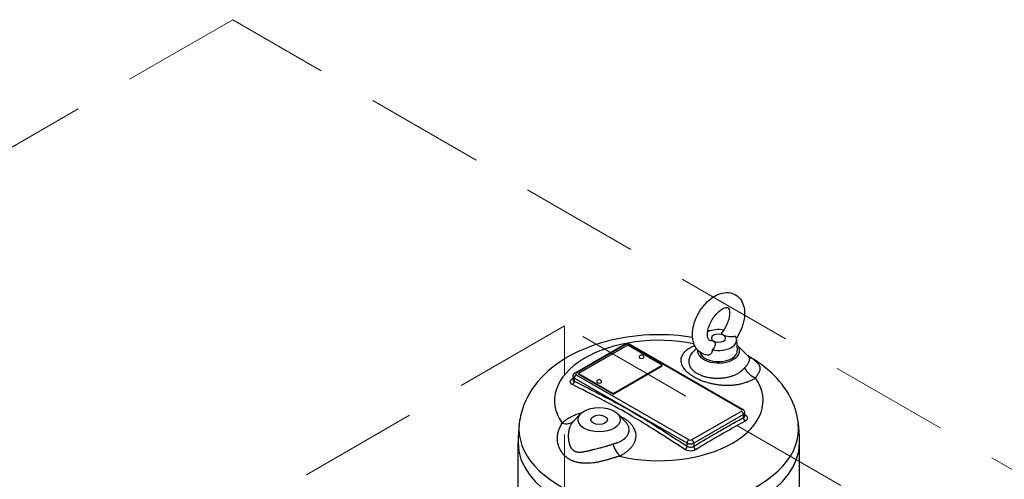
# Model space of a CAD drawing. Header units: millimetres. Extents: x -3789 to 8091, y -6405 to 1995.
# Tile 15 of 48: x -1444 to -919, y -4437 to -4192. Entities that reach past the tile are written whole.
import ezdxf

# ---------------------------------------------------------------- set-up
doc = ezdxf.new("R2010")
doc.units = ezdxf.units.MM
doc.header["$LTSCALE"] = 20
doc.linetypes.add('HIDDEN', pattern=[9.525, 6.35, -3.175])
doc.layers.add('01-LINIE-025', color=1, linetype='CONTINUOUS')
doc.layers.add('02-LINIE-035', color=2, linetype='CONTINUOUS')
doc.layers.add('03-LINIE-050', color=3, linetype='CONTINUOUS', lineweight=13)

# ---------------------------------------------------------------- blocks, each defined once
blk = doc.blocks.new('A$C6add44f2')
at = {"layer": '03-LINIE-050', "linetype": 'HIDDEN'}
for p, q in [((0, 0), (-3747.7, -2163.7)), ((1414.2, -816.5), (0, 0)), ((353.6, -326.6), (-742.5, -959.4)), ((1308.1, -877.7), (353.6, -326.6)), ((353.6, -950.4), (353.6, -326.6))]:
    blk.add_line(p, q, dxfattribs=at)
blk = doc.blocks.new('A$Ccf1ddd91')
at = {"layer": '02-LINIE-035'}
for p, q in [((1717.8, 896.2), (1664.8, 865.6)), ((1719.3, 896.1), (1666.3, 865.4)), ((1721.1, 895.2), (1668.8, 865)), ((1757.9, 874), (1721.1, 895.2)), ((1842.4, 826.7), (1722.2, 896.1)), ((1843.9, 826.8), (1723.7, 896.2)), ((1837.3, 901.2), (1838, 889.7)), ((1837.6, 895.7), (1849.5, 883.6)), ((1794.5, 891.7), (1791.2, 888.4)), ((1791.2, 888.4), (1791.2, 888.4)), ((1705.5, 843.8), (1757.9, 874)), ((1705.5, 843.2), (1757.9, 873.4)), ((1757.9, 873.4), (1757.9, 874)), ((1662.7, 862.2), (1662.7, 858.8)), ((1666.3, 863.8), (1786.5, 794.4)), ((1668.8, 865), (1705.5, 843.8)), ((1668.8, 864.4), (1668.8, 865)), ((1668.8, 864.4), (1705.5, 843.2)), ((1784.4, 790.7), (1664.2, 860.1)), ((1664.2, 860.1), (1664.2, 857)), ((1705.5, 843.2), (1705.5, 843.8)), ((1671.1, 822.3), (1663.7, 814.8)), ((1710.2, 822.3), (1718.6, 813.8)), ((1789.3, 794.4), (1842.4, 825)), ((1844.5, 821.4), (1791.5, 790.7)), ((1844.5, 818), (1844.5, 821.4)), ((1846, 820), (1846, 823.4)), ((1718.6, 813.8), (1718.6, 813.8)), ((1604.3, 733.4), (1604.3, 791.3)), ((1729.4, 795.4), (1729.4, 795.4)), ((1784.4, 787.6), (1784.4, 790.7)), ((1791.5, 790.7), (1791.5, 787.4)), ((1904.3, 733.4), (1904.3, 791.3)), ((1798.9, 787), (1798.8, 787))]:
    blk.add_line(p, q, dxfattribs=at)
for centre in [(1735.9, 881.8), (1690.7, 855.7)]:
    blk.add_arc(centre, 2.88, 23.2787, 156.7213, dxfattribs=at)
for centre, major_axis, ratio, start_param, end_param in [((1754.3, 836.3), (-111.2, 0), 0.57735, 4.368822, 6.668629), ((1818, 900.8), (-19.3, 0), 0.57735, 4.419375, 5.353943), ((1818, 902.8), (-7.58, 0), 0.57735, 3.926991, 7.068583), ((1818, 900.8), (19.3, 0), 0.57735, 4.35304, 6.642535), ((1818, 902.8), (7.58, 0), 0.57735, 3.926991, 7.068583), ((1719.3, 893.6), (-1.5, 2.6), 0.57735, 5.497787, 6.283185), ((1720.7, 895.2), (-2, 0), 0.57735, 3.926991, 5.497787), ((1722.2, 893.6), (1.5, 2.6), 0.57735, 0, 0.785398), ((1818, 889.3), (22.5, 0), 0.57735, 3.061414, 6.79443), ((1735.9, 882.6), (2.72, 0), 0.57735, 2.898128, 6.52665), ((1754.3, 805.3), (138.2, 0), 0.57735, 1.392649, 1.39267), ((1818, 889.3), (-20, 0), 0.57735, 0.117934, 3.176955), ((1667.7, 862.2), (-5, 0), 0.57735, 0, 0.785398), ((1666.3, 861.4), (1.5, 2.6), 0.57735, 0.785398, 2.356194), ((1666.3, 863), (-1.5, 2.6), 0.57735, 5.497787, 6.283185), ((1667.7, 864.6), (-2, 0), 0.57735, 5.497787, 7.068583), ((1754.3, 791.3), (139, 0), 0.57735, 1.308466, 1.308468), ((1858.6, 875.5), (12.2, -13.4), 0.737518, 4.40372, 5.319716), ((1662.1, 862.1), (-1.56, 2.56), 0.56206, 2.4082, 2.632032), ((1662.1, 855.8), (-1.35, -2.68), 0.611782, 0.785584, 2.323453), ((1690.7, 856.4), (2.72, 0), 0.57735, 2.898128, 6.52665), ((1754.3, 836.3), (111.2, 0), 0.57735, 4.327567, 6.668002), ((1818, 856.7), (-8.75, 0), 0.57735, 5.545926, 5.545965), ((1818, 865.6), (-10, 0), 0.57735, 1.542693, 1.545315), ((1818, 865.6), (-10, 0), 0.57735, 1.702886, 1.703727), ((1818, 856.7), (-8.75, 0), 0.57735, 3.937702, 3.938167), ((1633.9, 1131.1), (-92, 358.3), 0.013669, 2.56917, 2.569366), ((1754.3, 774.8), (97.5, 0), 0.57735, 1.993873, 1.9947), ((1754.3, 812.9), (-36, 0), 0.57735, 5.837191, 5.841667), ((1754.3, 810.5), (37, 0), 0.57735, 2.604273, 2.608513), ((1754.3, 810.5), (-36.1, 0), 0.57735, 5.752223, 5.756541), ((1754.3, 807.2), (36.1, 0), 0.57735, 2.495221, 2.499034), ((1842.4, 824.2), (1.5, 2.6), 0.57735, 0, 0.785398), ((1841, 825.8), (2, 0), 0.57735, 5.497787, 7.068583), ((1842.4, 822.6), (1.5, -2.6), 0.57735, 0.785398, 2.356194), ((1841, 823.4), (5, 0), 0.57735, 5.497787, 6.283185), ((1846.6, 823.5), (-1.63, -2.52), 0.54073, 0.561597, 0.781419), ((1754.3, 806.1), (149.1, 0), 0.57735, 3.074311, 6.350467), ((1650.1, 826.6), (13.3, -12.2), 0.674266, 5.34092, 6.256903), ((1754.3, 801.1), (37.5, 0), 0.57735, 2.294072, 2.296338), ((1754.3, 799.5), (-38.2, 0), 0.57735, 5.384984, 5.386837), ((1754.3, 774.8), (97.5, 0), 0.57735, 0.677523, 0.677526), ((1754.3, 781.3), (97.5, 0), 0.57735, 0.532179, 0.532288), ((1846.6, 816.8), (-1.44, 2.63), 0.592246, 0.798817, 2.304873), ((1754.3, 774.8), (97.5, 0), 0.57735, 0.61725, 0.617367), ((1754.3, 791.3), (150, 0), 0.57735, 3.141593, 6.283185), ((1712.1, 790.9), (6.5, -16.9), 0.376373, 4.621286, 5.537282), ((1782.3, 786.4), (-1.63, -2.52), 0.54073, 0.847272, 2.385142), ((1786.5, 792), (1.5, 2.6), 0.57735, 0.785398, 2.356194), ((1787.9, 792.8), (-5, 0), 0.57735, 0.785398, 2.356194), ((1787.9, 795.2), (2, 0), 0.57735, 3.926991, 5.497787), ((1789.3, 792), (1.5, -2.6), 0.57735, 0.785398, 2.356194), ((1690.7, 783.2), (-8.75, 0), 0.57735, 4.018475, 4.018942), ((1793.6, 786.1), (-1.56, 2.56), 0.56206, 0.772663, 2.278719), ((1754.3, 735.8), (-97.5, 0), 0.57735, 5.646003, 5.646035), ((1754.3, 735.8), (95, 0), 0.57735, 2.483988, 2.484014)]:
    blk.add_ellipse(centre, major_axis=major_axis, ratio=ratio, start_param=start_param, end_param=end_param, dxfattribs=at)
for major_axis in [(-22.5, 0), (8.75, 0)]:
    blk.add_ellipse((1690.7, 815.8), major_axis=major_axis, ratio=0.57735, dxfattribs=at)
for points, knots in [([(1805.7, 884.7), (1803.2, 885.1), (1800.8, 886.1), (1796.9, 888.8), (1795.2, 890.5), (1792.5, 894.6), (1791.6, 897), (1790.2, 902.6), (1790, 905.8), (1790.5, 912.6), (1791.3, 916.3), (1793.7, 923.5), (1795.3, 927.1), (1799.2, 933.7), (1801.5, 936.8), (1806.6, 942.3), (1809.4, 944.8), (1815.4, 948.7), (1818.6, 950.1), (1824.9, 951.6), (1828, 951.7), (1833.5, 950.5), (1835.7, 949.4), (1839.6, 946.5), (1841.1, 944.8), (1843.7, 940.5), (1844.6, 938.1), (1845.8, 932.3), (1845.9, 929.1), (1845.2, 922.1), (1844.4, 918.4), (1841.8, 911.2), (1840.1, 907.7), (1837.7, 903.9), (1837.4, 903.3), (1837, 902.7)], [0.581943, 0.581943, 0.581943, 0.581943, 0.832273, 0.832273, 1.065489, 1.065489, 1.330756, 1.330756, 1.656877, 1.656877, 2.01489, 2.01489, 2.37022, 2.37022, 2.722626, 2.722626, 3.078347, 3.078347, 3.435842, 3.435842, 3.750647, 3.750647, 3.996605, 3.996605, 4.231017, 4.231017, 4.501578, 4.501578, 4.833139, 4.833139, 5.191644, 5.191644, 5.546448, 5.546448, 5.609938, 5.609938, 5.609938, 5.609938]), ([(1809.3, 900.3), (1808.7, 900.3), (1808.3, 900.4), (1807.7, 900.7), (1807.3, 900.9), (1806.5, 903.3), (1806.2, 904.4), (1806.1, 907), (1806.2, 908.5), (1806.8, 911.8), (1807.2, 913.7), (1808.6, 917.5), (1809.5, 919.5), (1811.6, 923.3), (1812.8, 925.1), (1815.4, 928.4), (1816.8, 929.9), (1819.6, 932.3), (1820.9, 933.3), (1823.3, 934.6), (1824.4, 935), (1826.1, 935.5), (1826.8, 935.5), (1827.8, 935.4), (1827.9, 935.3), (1828.4, 934.9), (1828.8, 934.4), (1829.5, 932.6), (1829.7, 931.5), (1829.8, 929), (1829.7, 927.5), (1829.2, 924.2), (1828.7, 922.3), (1827.4, 918.5), (1826.5, 916.6), (1824.5, 912.8), (1823.3, 911), (1822, 909.3)], [0.432474, 0.432474, 0.432474, 0.432474, 0.726915, 0.726915, 1.256784, 1.256784, 1.521463, 1.521463, 1.778653, 1.778653, 2.046769, 2.046769, 2.324535, 2.324535, 2.606302, 2.606302, 2.885467, 2.885467, 3.15566, 3.15566, 3.414056, 3.414056, 3.674108, 3.674108, 4.032784, 4.032784, 4.388469, 4.388469, 4.654585, 4.654585, 4.91152, 4.91152, 5.17925, 5.17925, 5.456775, 5.456775, 5.731164, 5.731164, 5.731164, 5.731164]), ([(1790.3, 903.6), (1777.1, 905.8), (1763.5, 906.7), (1734, 906.1), (1718.2, 904.2), (1687.7, 896.8), (1673.1, 891.5), (1646.7, 876.9), (1634.7, 867.8), (1617.1, 846.5), (1610.8, 835.2), (1606.6, 819), (1605.9, 815.5), (1605.5, 811.9)], [5.223118, 5.223118, 5.223118, 5.223118, 5.530914, 5.530914, 5.892739, 5.892739, 6.258904, 6.258904, 6.622274, 6.622274, 6.919978, 6.919978, 7.001302, 7.001302, 7.001302, 7.001302]), ([(1823.3, 905.9), (1823, 906.1), (1822.7, 906.3), (1822, 906.8), (1821.8, 907.1), (1821.5, 907.9), (1821.5, 908.3), (1821.7, 908.9), (1821.9, 909.1), (1822, 909.3)], [2.976754, 2.976754, 2.976754, 2.976754, 3.1413326, 3.1413326, 3.3971362, 3.3971362, 3.73031, 3.73031, 3.9175569, 3.9175569, 3.9175569, 3.9175569]), ([(1836, 904.7), (1835.3, 904.5), (1834.4, 904.3), (1832, 904), (1830.4, 904), (1827.9, 904.3), (1826.9, 904.5), (1825.1, 905), (1824.4, 905.3), (1823.7, 905.7), (1823.5, 905.8), (1823.3, 905.9)], [1.466655, 1.466655, 1.466655, 1.466655, 1.772027, 1.772027, 2.289938, 2.289938, 2.639577, 2.639577, 2.900963, 2.900963, 2.976754, 2.976754, 2.976754, 2.976754]), ([(1723.7, 896.2), (1723.3, 896.4), (1722.9, 896.6), (1722.1, 896.8), (1721.7, 896.9), (1720.9, 897), (1720.5, 897), (1719.8, 896.9), (1719.4, 896.8), (1718.6, 896.6), (1718.2, 896.4), (1717.8, 896.2)], [4.712389, 4.712389, 4.712389, 4.712389, 5.026548, 5.026548, 5.340708, 5.340708, 5.654867, 5.654867, 5.969026, 5.969026, 6.283185, 6.283185, 6.283185, 6.283185]), ([(1792.7, 894.7), (1792.4, 894.6), (1792.2, 894.5), (1791.3, 894.2), (1790.7, 893.9), (1789.4, 893.3), (1788.8, 893), (1787.1, 892.1), (1786, 891.4), (1784.1, 890.1), (1783.2, 889.3), (1782.2, 888.4), (1782, 888.2), (1781.6, 887.8), (1781.4, 887.6), (1780.9, 887.1), (1780.6, 886.7), (1779.7, 885.5), (1779.2, 884.7), (1778.5, 883), (1778.2, 882.2), (1777.9, 881.2), (1777.9, 880.9), (1777.8, 880.5), (1777.8, 880.3), (1777.7, 879.7), (1777.7, 879.3), (1777.7, 878), (1777.8, 877.2), (1778.2, 875.6), (1778.5, 874.8), (1778.9, 873.8), (1779, 873.6), (1779.2, 873.2), (1779.3, 873), (1779.7, 872.4), (1779.9, 872), (1780.7, 870.9), (1781.2, 870.1), (1782.5, 868.7), (1783.2, 867.9), (1784.4, 866.9), (1784.8, 866.5), (1785.6, 865.9), (1786, 865.5), (1787.3, 864.5), (1788.2, 863.9), (1789.6, 863), (1790.1, 862.6), (1791.1, 862), (1791.6, 861.7), (1793.2, 860.8), (1794.2, 860.3), (1795.9, 859.5), (1796.5, 859.2), (1797.3, 858.8), (1797.6, 858.7), (1798.2, 858.4), (1798.5, 858.3), (1800.1, 857.6), (1801.3, 857.2), (1803.9, 856.3), (1805.2, 855.9), (1807.2, 855.3), (1807.9, 855.1), (1809, 854.8), (1809.3, 854.8), (1810, 854.6), (1810.4, 854.5), (1812.2, 854.1), (1813.6, 853.8), (1816.5, 853.4), (1818, 853.2), (1820.3, 852.9), (1821.1, 852.9), (1822.2, 852.8), (1822.6, 852.8), (1823.4, 852.7), (1823.7, 852.7), (1825.7, 852.6), (1827.2, 852.6), (1830.3, 852.7), (1831.8, 852.7), (1834.1, 852.9), (1834.8, 853), (1836, 853.1), (1836.4, 853.2), (1837.1, 853.3), (1837.5, 853.3), (1839.4, 853.6), (1840.8, 853.9), (1843.7, 854.6), (1845.1, 854.9), (1847.2, 855.6), (1847.8, 855.8), (1848.8, 856.1), (1849.2, 856.3), (1849.8, 856.5), (1850.1, 856.7), (1851.7, 857.3), (1853, 857.9), (1854.7, 858.8), (1855.2, 859.1), (1856.1, 859.6), (1856.3, 859.8), (1856.7, 860), (1856.9, 860.1), (1857, 860.2), (1857.1, 860.3), (1857.2, 860.3), (1857.2, 860.3), (1857.2, 860.3), (1857.2, 860.4), (1857.3, 860.4), (1857.3, 860.4), (1857.4, 860.4), (1857.4, 860.4)], [0.0257628, 0.0257628, 0.0257628, 0.0257628, 0.03125, 0.03125, 0.046875, 0.046875, 0.0625, 0.0625, 0.09375, 0.09375, 0.125, 0.125, 0.1328125, 0.1328125, 0.140625, 0.140625, 0.15625, 0.15625, 0.1875, 0.1875, 0.21875, 0.21875, 0.2265625, 0.2265625, 0.234375, 0.234375, 0.25, 0.25, 0.28125, 0.28125, 0.3125, 0.3125, 0.3203125, 0.3203125, 0.328125, 0.328125, 0.34375, 0.34375, 0.375, 0.375, 0.40625, 0.40625, 0.421875, 0.421875, 0.4375, 0.4375, 0.46875, 0.46875, 0.484375, 0.484375, 0.5, 0.5, 0.53125, 0.53125, 0.546875, 0.546875, 0.5546875, 0.5546875, 0.5625, 0.5625, 0.59375, 0.59375, 0.625, 0.625, 0.640625, 0.640625, 0.6484375, 0.6484375, 0.65625, 0.65625, 0.6875, 0.6875, 0.71875, 0.71875, 0.734375, 0.734375, 0.7421875, 0.7421875, 0.75, 0.75, 0.78125, 0.78125, 0.8125, 0.8125, 0.828125, 0.828125, 0.8359375, 0.8359375, 0.84375, 0.84375, 0.875, 0.875, 0.90625, 0.90625, 0.921875, 0.921875, 0.9296875, 0.9296875, 0.9375, 0.9375, 0.96875, 0.96875, 0.984375, 0.984375, 0.9921875, 0.9921875, 0.9960938, 0.9960938, 0.9980469, 0.998291, 0.998291, 0.9985352, 0.9985352, 0.9990234, 0.9990234, 1, 1, 1, 1]), ([(1809.3, 900.3), (1809.6, 900.4), (1809.8, 900.4), (1810.8, 900.3), (1811.5, 900.2), (1812.3, 899.9), (1812.5, 899.8), (1812.6, 899.7)], [2.5523707, 2.5523707, 2.5523707, 2.5523707, 2.6395774, 2.6395774, 2.9009634, 2.9009634, 2.976754, 2.976754, 2.976754, 2.976754]), ([(1812.6, 899.7), (1813, 899.5), (1813.3, 899.3), (1813.9, 898.5), (1814.1, 898), (1814.5, 896.8), (1814.4, 896.1), (1814.1, 894.3), (1813.6, 893.2), (1812.4, 891.5), (1811.8, 890.9), (1811.2, 890.3)], [2.976754, 2.976754, 2.976754, 2.976754, 3.141333, 3.141333, 3.397136, 3.397136, 3.73031, 3.73031, 4.203743, 4.203743, 4.493629, 4.493629, 4.493629, 4.493629]), ([(1845.4, 871), (1845.4, 871), (1845.4, 870.9), (1845.4, 870.9), (1845.4, 870.9), (1845.4, 870.9), (1845.4, 870.9), (1845.4, 870.8), (1845.4, 870.8), (1845.3, 870.8), (1845.3, 870.8), (1845.2, 870.6), (1845.1, 870.5), (1844.9, 870.3), (1844.8, 870.1), (1844.4, 869.7), (1844.1, 869.3), (1843.2, 868.4), (1842.5, 867.8), (1841.6, 867.1), (1841.4, 866.9), (1841, 866.6), (1840.8, 866.5), (1840.2, 866.1), (1839.8, 865.8), (1838.5, 865), (1837.7, 864.5), (1835.8, 863.6), (1834.8, 863.1), (1833.5, 862.6), (1833.2, 862.5), (1832.7, 862.4), (1832.4, 862.3), (1831.6, 862), (1831, 861.8), (1829.4, 861.3), (1828.2, 861), (1825.9, 860.6), (1824.7, 860.3), (1823.1, 860.2), (1822.8, 860.1), (1822.2, 860), (1821.9, 860), (1821, 859.9), (1820.3, 859.9), (1818.5, 859.8), (1817.2, 859.8), (1814.7, 859.8), (1813.4, 859.9), (1811.8, 860), (1811.5, 860.1), (1810.9, 860.1), (1810.6, 860.2), (1809.6, 860.3), (1809, 860.4), (1807.2, 860.7), (1806, 860.9), (1803.6, 861.5), (1802.5, 861.9), (1801.1, 862.3), (1800.8, 862.4), (1800.3, 862.6), (1800, 862.7), (1799.2, 863.1), (1798.7, 863.3), (1797.2, 864), (1796.2, 864.5), (1794.8, 865.2), (1794.4, 865.5), (1793.5, 866.1), (1793.1, 866.4), (1791.9, 867.3), (1791.2, 868), (1790.2, 869), (1789.9, 869.4), (1789.4, 870.1), (1789.1, 870.4), (1788.4, 871.5), (1787.9, 872.3), (1787.3, 873.8), (1787, 874.6), (1786.8, 875.8), (1786.7, 876.2), (1786.6, 876.7), (1786.6, 876.9), (1786.6, 877.3), (1786.5, 877.5), (1786.5, 878.5), (1786.6, 879.3), (1786.8, 880.8), (1787, 881.6), (1787.4, 882.7), (1787.5, 883.1), (1787.8, 883.6), (1787.9, 883.8), (1788, 884.2), (1788.1, 884.3), (1788.6, 885.2), (1789.1, 885.9), (1790.1, 887.2), (1790.6, 887.8), (1791.2, 888.4)], [0, 0, 0, 0, 0.0009766, 0.0009766, 0.0014648, 0.0014648, 0.001709, 0.001709, 0.0019531, 0.0019531, 0.0039062, 0.0039062, 0.0078125, 0.0078125, 0.015625, 0.015625, 0.03125, 0.03125, 0.0625, 0.0625, 0.0703125, 0.0703125, 0.078125, 0.078125, 0.09375, 0.09375, 0.125, 0.125, 0.15625, 0.15625, 0.1640625, 0.1640625, 0.171875, 0.171875, 0.1875, 0.1875, 0.21875, 0.21875, 0.25, 0.25, 0.2578125, 0.2578125, 0.265625, 0.265625, 0.28125, 0.28125, 0.3125, 0.3125, 0.34375, 0.34375, 0.3515625, 0.3515625, 0.359375, 0.359375, 0.375, 0.375, 0.40625, 0.40625, 0.4375, 0.4375, 0.4453125, 0.4453125, 0.453125, 0.453125, 0.46875, 0.46875, 0.5, 0.5, 0.515625, 0.515625, 0.53125, 0.53125, 0.5625, 0.5625, 0.578125, 0.578125, 0.59375, 0.59375, 0.625, 0.625, 0.65625, 0.65625, 0.671875, 0.671875, 0.6796875, 0.6796875, 0.6875, 0.6875, 0.71875, 0.71875, 0.75, 0.75, 0.765625, 0.765625, 0.7734375, 0.7734375, 0.78125, 0.78125, 0.8125, 0.8125, 0.8423176, 0.8423176, 0.8423176, 0.8423176]), ([(1811.2, 890.3), (1811.2, 889.5), (1811.1, 888.6), (1810.6, 887), (1810.1, 886.3), (1809, 885.3), (1808.3, 884.9), (1807, 884.6), (1806.4, 884.5), (1805.7, 884.6), (1805.7, 884.6), (1805.7, 884.7)], [4.721303, 4.721303, 4.721303, 4.721303, 5.000262, 5.000262, 5.311335, 5.311335, 5.615571, 5.615571, 5.85993, 5.85993, 5.877688, 5.877688, 5.877688, 5.877688]), ([(1849.5, 883.6), (1849.6, 883.6), (1849.6, 883.5), (1849.7, 883.4), (1849.7, 883.4), (1849.8, 883.3), (1849.9, 883.2), (1850, 883), (1850.1, 882.9), (1850.3, 882.6), (1850.5, 882.3), (1850.7, 881.8), (1850.7, 881.6), (1850.8, 881.1), (1850.9, 880.8), (1850.9, 880.2), (1850.8, 879.9), (1850.8, 879.4), (1850.8, 879.3), (1850.7, 878.9), (1850.6, 878.8), (1850.5, 878.2), (1850.4, 877.9), (1850.1, 877.1), (1849.9, 876.7), (1849.5, 875.9), (1849.3, 875.4), (1848.7, 874.6), (1848.4, 874.1), (1847.9, 873.4), (1847.7, 873.2), (1847.3, 872.8), (1847.1, 872.5), (1846.7, 872.1), (1846.4, 871.9), (1845.9, 871.4), (1845.7, 871.2), (1845.4, 871)], [0.6213511, 0.6213511, 0.6213511, 0.6213511, 0.625, 0.625, 0.6328125, 0.6328125, 0.640625, 0.640625, 0.65625, 0.65625, 0.6875, 0.6875, 0.71875, 0.71875, 0.75, 0.75, 0.78125, 0.78125, 0.796875, 0.796875, 0.8125, 0.8125, 0.84375, 0.84375, 0.875, 0.875, 0.90625, 0.90625, 0.9375, 0.9375, 0.953125, 0.953125, 0.96875, 0.96875, 0.984375, 0.984375, 1, 1, 1, 1]), ([(1903.1, 811.9), (1902, 821.8), (1898.9, 831.3), (1889.4, 849.5), (1882.6, 858.1), (1867.2, 872.6), (1858.5, 878.8), (1849.2, 883.9)], [3.9942724, 3.9942724, 3.9942724, 3.9942724, 4.2178941, 4.2178941, 4.4754492, 4.4754492, 4.7331809, 4.7331809, 4.7331809, 4.7331809]), ([(1857.4, 860.4), (1857.6, 860.7), (1857.8, 861), (1858.2, 861.6), (1858.4, 861.9), (1858.8, 862.5), (1859, 862.8), (1859.4, 863.3), (1859.6, 863.6), (1860.1, 864.4), (1860.4, 864.9), (1861, 865.8), (1861.3, 866.3), (1861.7, 867.2), (1861.9, 867.6), (1862.3, 868.5), (1862.4, 869), (1862.5, 869.6), (1862.5, 869.8), (1862.5, 870.3), (1862.5, 870.5), (1862.5, 871.1), (1862.4, 871.6), (1862.2, 872.4), (1862, 872.8), (1861.6, 873.7), (1861.4, 874.1), (1860.8, 875), (1860.4, 875.5), (1859.8, 876.1), (1859.6, 876.4), (1859.2, 876.7), (1859.1, 876.8), (1858.8, 877.1), (1858.7, 877.2), (1858.1, 877.8), (1857.5, 878.3), (1856.2, 879.3), (1855.5, 879.8), (1854.4, 880.5), (1854, 880.8), (1853.4, 881.2), (1853.2, 881.3), (1852.8, 881.6), (1852.6, 881.7), (1851.5, 882.4), (1850.6, 883), (1849.6, 883.5), (1849.6, 883.6), (1849.5, 883.6)], [0, 0, 0, 0, 0.015625, 0.015625, 0.03125, 0.03125, 0.046875, 0.046875, 0.0625, 0.0625, 0.09375, 0.09375, 0.125, 0.125, 0.15625, 0.15625, 0.1875, 0.1875, 0.203125, 0.203125, 0.21875, 0.21875, 0.25, 0.25, 0.28125, 0.28125, 0.3125, 0.3125, 0.34375, 0.34375, 0.359375, 0.359375, 0.3671875, 0.3671875, 0.375, 0.375, 0.40625, 0.40625, 0.4375, 0.4375, 0.453125, 0.453125, 0.4609375, 0.4609375, 0.46875, 0.46875, 0.5, 0.5, 0.5020633, 0.5020633, 0.5020633, 0.5020633]), ([(1849.5, 883.6), (1849.9, 883.2), (1850.2, 882.9), (1850.4, 882.8), (1850.4, 882.8), (1850.4, 882.8)], [0, 0, 0, 0, 0.5044251, 0.5044251, 0.6103206, 0.6103206, 0.6103206, 0.6103206]), ([(1664.8, 865.6), (1664.6, 865.5), (1664.4, 865.4), (1664, 865.1), (1663.9, 864.9), (1663.5, 864.5), (1663.3, 864.3), (1663.1, 863.8), (1662.9, 863.5), (1662.8, 862.8), (1662.7, 862.5), (1662.7, 862.2)], [0, 0, 0, 0, 0.1570796, 0.1570796, 0.3141593, 0.3141593, 0.4712389, 0.4712389, 0.6283185, 0.6283185, 0.7853982, 0.7853982, 0.7853982, 0.7853982]), ([(1662.3, 853.3), (1660.8, 854), (1659.9, 855.2), (1659.9, 856.3), (1659.9, 857.5), (1660.8, 858.7), (1662.2, 859.6)], [0, 0, 0, 0, 0.5, 0.5, 0.5, 1, 1, 1, 1]), ([(1782.2, 784), (1772.2, 790.5), (1762.3, 797), (1742.3, 809.6), (1732.3, 815.8), (1712.3, 827.4), (1702.3, 832.7), (1682.3, 843.2), (1672.3, 848.2), (1662.3, 853.3)], [0, 0, 0, 0, 0.25, 0.25, 0.5, 0.5, 0.75, 0.75, 1, 1, 1, 1]), ([(1662.7, 858.8), (1662.7, 858.8), (1662.7, 858.8), (1662.7, 858.1), (1663.2, 857.4), (1664.2, 857)], [0.4996284, 0.4996284, 0.4996284, 0.4996284, 0.5, 0.5, 1, 1, 1, 1]), ([(1662.7, 858.7), (1662.7, 858.7), (1662.7, 858.7), (1662.7, 858.7), (1662.7, 858.8), (1662.7, 858.8)], [0.3574038, 0.3574038, 0.3574038, 0.3574038, 0.4388715, 0.4388715, 0.4919729, 0.4919729, 0.4919729, 0.4919729]), ([(1664.2, 857), (1674.2, 851.9), (1684.2, 846.8), (1694.2, 841.6), (1704.2, 836.4), (1714.3, 831), (1724.3, 825.2), (1734.3, 819.4), (1744.3, 813.2), (1754.4, 806.9), (1764.4, 800.5), (1774.4, 794.1), (1784.4, 787.6)], [0, 0, 0, 0, 0.25, 0.25, 0.25, 0.5, 0.5, 0.5, 0.75, 0.75, 0.75, 1, 1, 1, 1]), ([(1651.3, 812.2), (1652.2, 813.1), (1653.1, 814), (1654.1, 814.8), (1654.4, 815.1), (1654.7, 815.3), (1654.9, 815.5), (1655.2, 815.7), (1655.5, 815.9), (1655.8, 816.1), (1656.4, 816.5), (1656.9, 816.9), (1657.6, 817.3), (1658.8, 818), (1660, 818.7), (1661.4, 819.4), (1662.1, 819.7), (1662.8, 820), (1663.5, 820.3), (1664.2, 820.6), (1664.9, 820.9), (1665.6, 821.2), (1666.4, 821.5), (1667.1, 821.7), (1667.9, 822), (1668.6, 822.2), (1669.4, 822.4), (1670.1, 822.7), (1670.2, 822.7), (1670.2, 822.7), (1670.2, 822.7), (1670.9, 822.9), (1671.5, 823), (1672.1, 823.2)], [0, 0, 0, 0, 0.0312676, 0.0312676, 0.0312676, 0.0391169, 0.0391169, 0.0391169, 0.0469486, 0.0469486, 0.0469486, 0.0625, 0.0625, 0.0625, 0.09375, 0.09375, 0.09375, 0.109375, 0.109375, 0.109375, 0.125, 0.125, 0.125, 0.1401883, 0.1401883, 0.1401883, 0.1557176, 0.1557176, 0.1557176, 0.15625, 0.15625, 0.15625, 0.1691908, 0.1691908, 0.1691908, 0.1691908]), ([(1712.6, 819.9), (1712.9, 819.7), (1713.1, 819.6), (1713.3, 819.5), (1714.4, 819), (1715.5, 818.4), (1716.5, 817.8), (1716.8, 817.7), (1717, 817.5), (1717.3, 817.4), (1717.6, 817.2), (1717.8, 817.1), (1718, 816.9), (1718.5, 816.6), (1719, 816.3), (1719.5, 815.9), (1720.4, 815.3), (1721.3, 814.6), (1722.1, 813.9), (1722.9, 813.2), (1723.7, 812.4), (1724.4, 811.6), (1724.5, 811.4), (1724.7, 811.2), (1724.9, 811), (1725.1, 810.8), (1725.2, 810.6), (1725.4, 810.4), (1725.7, 810), (1726, 809.6), (1726.3, 809.2), (1726.9, 808.3), (1727.4, 807.5), (1727.8, 806.6), (1728.2, 805.7), (1728.6, 804.8), (1728.9, 803.9), (1729, 803.7), (1729, 803.4), (1729.1, 803.2), (1729.2, 803), (1729.2, 802.7), (1729.3, 802.5), (1729.4, 802), (1729.5, 801.5), (1729.5, 801.1), (1729.7, 800.1), (1729.7, 799.2), (1729.7, 798.2), (1729.7, 797.2), (1729.5, 796.2), (1729.3, 795.3), (1729.3, 795), (1729.2, 794.8), (1729.2, 794.5), (1729.1, 794.3), (1729, 794), (1729, 793.8), (1728.8, 793.3), (1728.7, 792.8), (1728.5, 792.3), (1728.3, 791.8), (1728.1, 791.4), (1727.9, 790.9), (1727.6, 790.4), (1727.4, 789.9), (1727.1, 789.5), (1726.5, 788.5), (1725.9, 787.6), (1725.2, 786.6), (1725, 786.4), (1724.8, 786.2), (1724.6, 785.9), (1724.4, 785.7), (1724.2, 785.5), (1724, 785.3), (1724, 785.3), (1724, 785.3), (1724, 785.3), (1723.6, 784.8), (1723.2, 784.4), (1722.8, 783.9), (1722.3, 783.5), (1721.9, 783.1), (1721.4, 782.6), (1720.9, 782.2), (1720.4, 781.8), (1719.8, 781.4), (1718.8, 780.5), (1717.7, 779.8), (1716.4, 779), (1716.1, 778.8), (1715.8, 778.6), (1715.5, 778.4), (1715.2, 778.3), (1714.9, 778.1), (1714.6, 777.9), (1714.2, 777.7), (1713.9, 777.5), (1713.6, 777.4), (1713.4, 777.3), (1713.3, 777.2), (1713.1, 777.1), (1713, 777.1), (1712.9, 777), (1712.8, 777), (1712.8, 777), (1712.8, 777), (1712.8, 777), (1712.8, 777), (1712.8, 777), (1712.8, 776.9), (1712.8, 776.9), (1712.7, 776.9), (1712.7, 776.9), (1712.7, 776.9), (1712.6, 776.9), (1712.6, 776.8)], [0.4621717, 0.4621717, 0.4621717, 0.4621717, 0.4687828, 0.4687828, 0.4687828, 0.5, 0.5, 0.5, 0.5078409, 0.5078409, 0.5078409, 0.5156874, 0.5156874, 0.5156874, 0.5313943, 0.5313943, 0.5313943, 0.5628428, 0.5628428, 0.5628428, 0.5942972, 0.5942972, 0.5942972, 0.6021561, 0.6021561, 0.6021561, 0.6100115, 0.6100115, 0.6100115, 0.6257091, 0.6257091, 0.6257091, 0.6570309, 0.6570309, 0.6570309, 0.688216, 0.688216, 0.688216, 0.6959857, 0.6959857, 0.6959857, 0.7037434, 0.7037434, 0.7037434, 0.7192202, 0.7192202, 0.7192202, 0.75, 0.75, 0.75, 0.7813523, 0.7813523, 0.7813523, 0.7892531, 0.7892531, 0.7892531, 0.7971018, 0.7971018, 0.7971018, 0.8125, 0.8125, 0.8125, 0.828125, 0.828125, 0.828125, 0.84375, 0.84375, 0.84375, 0.875, 0.875, 0.875, 0.8828985, 0.8828985, 0.8828985, 0.890625, 0.890625, 0.890625, 0.8908436, 0.8908436, 0.8908436, 0.90625, 0.90625, 0.90625, 0.921875, 0.921875, 0.921875, 0.9375, 0.9375, 0.9375, 0.96875, 0.96875, 0.96875, 0.9765806, 0.9765806, 0.9765806, 0.984375, 0.984375, 0.984375, 0.9921875, 0.9921875, 0.9921875, 0.9960938, 0.9960938, 0.9960938, 0.9980469, 0.9980469, 0.9980469, 0.9982875, 0.9982875, 0.9982875, 0.9985238, 0.9985238, 0.9985238, 0.9989936, 0.9989936, 0.9989936, 1, 1, 1, 1]), ([(1846, 823.4), (1846, 823.7), (1845.9, 824.1), (1845.7, 824.7), (1845.6, 825), (1845.3, 825.5), (1845.2, 825.7), (1844.8, 826.1), (1844.6, 826.3), (1844.2, 826.6), (1844.1, 826.7), (1843.9, 826.8)], [3.9269908, 3.9269908, 3.9269908, 3.9269908, 4.0840704, 4.0840704, 4.2411501, 4.2411501, 4.3982297, 4.3982297, 4.5553093, 4.5553093, 4.712389, 4.712389, 4.712389, 4.712389]), ([(1846, 820), (1846, 820), (1846, 820), (1846, 820), (1846, 820), (1846, 820)], [0, 0, 0, 0, 0.04927124, 0.04927124, 0.07211465, 0.07211465, 0.07211465, 0.07211465]), ([(1846.4, 821.1), (1847.9, 820.1), (1848.8, 818.9), (1848.8, 817.6), (1848.8, 816.4), (1847.9, 815.2), (1846.4, 814.4)], [0, 0, 0, 0, 0.5, 0.5, 0.5, 1, 1, 1, 1]), ([(1605.5, 811.9), (1605.4, 810.5), (1605.2, 809.2), (1605, 806.5), (1604.9, 805.1), (1604.7, 802.4), (1604.6, 801), (1604.5, 798.2), (1604.4, 796.9), (1604.3, 794.1), (1604.3, 792.7), (1604.3, 791.3)], [0.71811657, 0.71811657, 0.71811657, 0.71811657, 0.73157289, 0.73157289, 0.74502921, 0.74502921, 0.75848552, 0.75848552, 0.77194184, 0.77194184, 0.78539816, 0.78539816, 0.78539816, 0.78539816]), ([(1712.6, 776.8), (1711.7, 776.6), (1710.7, 776.4), (1709.7, 776.1), (1709.5, 776), (1709.3, 776), (1709.2, 775.9), (1709, 775.9), (1708.7, 775.8), (1708.4, 775.7), (1708.2, 775.7), (1708, 775.6), (1707.8, 775.5), (1707.7, 775.5), (1707.6, 775.5), (1707.5, 775.5), (1707.2, 775.4), (1706.6, 775.2), (1705.9, 775), (1705.2, 774.8), (1704.7, 774.6), (1704.2, 774.5), (1704.1, 774.5), (1704, 774.4), (1703.9, 774.4), (1703.6, 774.3), (1703.4, 774.2), (1703.1, 774.2), (1703, 774.1), (1702.9, 774.1), (1702.8, 774.1), (1702.8, 774.1), (1702.7, 774), (1702.7, 774), (1702.6, 774), (1702.6, 774), (1702.5, 774), (1701.9, 773.8), (1701.3, 773.6), (1700.8, 773.5), (1700.5, 773.4), (1700.2, 773.3), (1699.9, 773.2), (1699.7, 773.2), (1699.5, 773.1), (1699.2, 773), (1698.6, 772.8), (1698, 772.7), (1697.5, 772.5), (1696.9, 772.4), (1696.4, 772.2), (1695.8, 772.1), (1695.3, 771.9), (1694.7, 771.8), (1694.1, 771.7), (1693.6, 771.5), (1693, 771.4), (1692.5, 771.3), (1691.3, 771), (1690.2, 770.8), (1689.1, 770.5), (1688.5, 770.4), (1687.9, 770.3), (1687.3, 770.2), (1686.8, 770.1), (1686.2, 770), (1685.6, 770), (1684.5, 769.8), (1683.3, 769.7), (1682.2, 769.6), (1682.2, 769.6), (1682.2, 769.6), (1682.2, 769.6), (1681.6, 769.5), (1681, 769.5), (1680.5, 769.4), (1679.9, 769.4), (1679.4, 769.4), (1678.8, 769.3), (1677.6, 769.3), (1676.5, 769.3), (1675.4, 769.3), (1675.3, 769.3), (1675.3, 769.3), (1675.3, 769.3), (1674.7, 769.4), (1674.2, 769.4), (1673.6, 769.4), (1673, 769.5), (1672.5, 769.5), (1671.9, 769.6), (1671.7, 769.6), (1671.4, 769.6), (1671.1, 769.7), (1670.8, 769.7), (1670.5, 769.7), (1670.2, 769.8), (1669.7, 769.9), (1669.1, 770), (1668.5, 770.1), (1668.5, 770.1), (1668.5, 770.1), (1668.5, 770.1), (1667.9, 770.2), (1667.4, 770.3), (1666.8, 770.4), (1666.3, 770.6), (1665.8, 770.7), (1665.2, 770.9), (1664.7, 771), (1664.2, 771.2), (1663.6, 771.4), (1663.4, 771.5), (1663.1, 771.6), (1662.8, 771.7), (1662.6, 771.8), (1662.3, 771.9), (1662.1, 772), (1661, 772.5), (1660, 773), (1659.1, 773.5), (1658.6, 773.8), (1658.1, 774.1), (1657.7, 774.4), (1657.4, 774.5), (1657.2, 774.7), (1657, 774.8), (1656.8, 775), (1656.6, 775.1), (1656.4, 775.3), (1656.4, 775.3), (1656.3, 775.3), (1656.3, 775.3), (1655.9, 775.6), (1655.5, 776), (1655.1, 776.3), (1654.7, 776.7), (1654.3, 777.1), (1653.9, 777.4), (1653.2, 778.1), (1652.5, 778.8), (1651.9, 779.6), (1651.9, 779.6), (1651.9, 779.7), (1651.9, 779.7), (1651.6, 780.1), (1651.3, 780.4), (1651, 780.8), (1651, 780.9), (1651, 780.9), (1651, 780.9), (1650.8, 781.1), (1650.7, 781.3), (1650.5, 781.5), (1650.4, 781.7), (1650.3, 781.9), (1650.1, 782.1), (1649.6, 782.9), (1649.2, 783.8), (1648.7, 784.6), (1648.7, 784.6), (1648.7, 784.7), (1648.7, 784.7), (1648.5, 785.1), (1648.3, 785.5), (1648.2, 785.9), (1648, 786.4), (1647.8, 786.9), (1647.6, 787.3), (1647.3, 788.1), (1647.1, 789), (1646.9, 789.9), (1646.8, 789.9), (1646.8, 789.9), (1646.8, 789.9), (1646.6, 790.8), (1646.5, 791.7), (1646.4, 792.6), (1646.3, 793.1), (1646.2, 793.5), (1646.2, 794), (1646.2, 794.4), (1646.2, 794.9), (1646.1, 795.3), (1646.1, 795.7), (1646.1, 796.2), (1646.2, 796.6), (1646.2, 797.1), (1646.2, 797.5), (1646.2, 797.9), (1646.3, 798.4), (1646.3, 798.8), (1646.4, 799.2), (1646.4, 799.6), (1646.5, 800.1), (1646.6, 800.5), (1646.7, 800.9), (1646.7, 801.3), (1646.8, 801.8), (1646.9, 802), (1646.9, 802.2), (1647, 802.4), (1647, 802.6), (1647.1, 802.9), (1647.2, 803), (1647.3, 803.4), (1647.4, 803.8), (1647.5, 804.2), (1647.5, 804.3), (1647.5, 804.3), (1647.6, 804.3), (1647.6, 804.5), (1647.7, 804.7), (1647.7, 804.9), (1647.8, 805), (1647.8, 805.1), (1647.9, 805.2), (1647.9, 805.3), (1647.9, 805.4), (1648, 805.5), (1648, 805.7), (1648.1, 805.9), (1648.2, 806.1), (1648.2, 806.2), (1648.3, 806.3), (1648.3, 806.4), (1648.3, 806.4), (1648.4, 806.5), (1648.4, 806.5), (1648.4, 806.6), (1648.4, 806.7), (1648.5, 806.7), (1648.5, 806.8), (1648.6, 806.9), (1648.6, 807.1), (1648.7, 807.2), (1648.7, 807.3), (1648.8, 807.4), (1648.8, 807.5), (1648.9, 807.7), (1649, 807.8), (1649.1, 808.1), (1649.2, 808.3), (1649.3, 808.5), (1649.3, 808.6), (1649.4, 808.6), (1649.4, 808.7), (1649.4, 808.8), (1649.5, 808.9), (1649.5, 809), (1649.6, 809.2), (1649.7, 809.4), (1649.8, 809.5), (1649.9, 809.6), (1649.9, 809.7), (1650, 809.8), (1650, 809.9), (1650, 810), (1650.1, 810.1), (1650.5, 810.9), (1650.9, 811.6), (1651.3, 812.2)], [0, 0, 0, 0, 0.027344, 0.027344, 0.027344, 0.03125, 0.03125, 0.03125, 0.039062, 0.039062, 0.039062, 0.044922, 0.044922, 0.044922, 0.046875, 0.046875, 0.046875, 0.0625, 0.0625, 0.0625, 0.075619, 0.075619, 0.075619, 0.078125, 0.078125, 0.078125, 0.085938, 0.085938, 0.085938, 0.089844, 0.089844, 0.089844, 0.091797, 0.091797, 0.091797, 0.09375, 0.09375, 0.09375, 0.109375, 0.109375, 0.109375, 0.117188, 0.117188, 0.117188, 0.125, 0.125, 0.125, 0.140625, 0.140625, 0.140625, 0.15625, 0.15625, 0.15625, 0.171875, 0.171875, 0.171875, 0.1875, 0.1875, 0.1875, 0.218727, 0.218727, 0.218727, 0.234484, 0.234484, 0.234484, 0.25, 0.25, 0.25, 0.28091, 0.28091, 0.28091, 0.28125, 0.28125, 0.28125, 0.296875, 0.296875, 0.296875, 0.3125, 0.3125, 0.3125, 0.343118, 0.343118, 0.343118, 0.34375, 0.34375, 0.34375, 0.359375, 0.359375, 0.359375, 0.375, 0.375, 0.375, 0.382542, 0.382542, 0.382542, 0.390169, 0.390169, 0.390169, 0.405642, 0.405642, 0.405642, 0.40625, 0.40625, 0.40625, 0.421875, 0.421875, 0.421875, 0.4375, 0.4375, 0.4375, 0.452754, 0.452754, 0.452754, 0.460499, 0.460499, 0.460499, 0.468309, 0.468309, 0.468309, 0.5, 0.5, 0.5, 0.515941, 0.515941, 0.515941, 0.523878, 0.523878, 0.523878, 0.53125, 0.53125, 0.53125, 0.53177, 0.53177, 0.53177, 0.546875, 0.546875, 0.546875, 0.5625, 0.5625, 0.5625, 0.59375, 0.59375, 0.59375, 0.59434, 0.59434, 0.59434, 0.609375, 0.609375, 0.609375, 0.609798, 0.609798, 0.609798, 0.617282, 0.617282, 0.617282, 0.625, 0.625, 0.625, 0.65625, 0.65625, 0.65625, 0.656861, 0.656861, 0.656861, 0.671875, 0.671875, 0.671875, 0.6875, 0.6875, 0.6875, 0.71875, 0.71875, 0.71875, 0.71907, 0.71907, 0.71907, 0.75, 0.75, 0.75, 0.76559, 0.76559, 0.76559, 0.78125, 0.78125, 0.78125, 0.796875, 0.796875, 0.796875, 0.8125, 0.8125, 0.8125, 0.828125, 0.828125, 0.828125, 0.84375, 0.84375, 0.84375, 0.859375, 0.859375, 0.859375, 0.867188, 0.867188, 0.867188, 0.875, 0.875, 0.875, 0.890625, 0.890625, 0.890625, 0.891201, 0.891201, 0.891201, 0.898438, 0.898438, 0.898438, 0.902344, 0.902344, 0.902344, 0.90625, 0.90625, 0.90625, 0.914063, 0.914063, 0.914063, 0.917969, 0.917969, 0.917969, 0.919922, 0.919922, 0.919922, 0.921875, 0.921875, 0.921875, 0.929688, 0.929688, 0.929688, 0.933594, 0.933594, 0.933594, 0.9375, 0.9375, 0.9375, 0.945313, 0.945313, 0.945313, 0.949219, 0.949219, 0.949219, 0.953125, 0.953125, 0.953125, 0.960938, 0.960938, 0.960938, 0.964844, 0.964844, 0.964844, 0.96875, 0.96875, 0.96875, 1, 1, 1, 1]), ([(1663.2, 814.2), (1662.9, 813.9), (1662.7, 813.6), (1662.4, 813.3), (1662.3, 813.2), (1662.2, 813.1), (1662.1, 812.9), (1662, 812.8), (1661.9, 812.6), (1661.8, 812.5), (1661.5, 812.1), (1661.3, 811.8), (1661.1, 811.5), (1661, 811.4), (1660.9, 811.2), (1660.8, 811.1), (1660.8, 811), (1660.7, 810.9), (1660.6, 810.7), (1660.4, 810.4), (1660.3, 810.1), (1660.1, 809.7), (1659.9, 809.4), (1659.8, 809.2), (1659.7, 808.8), (1659.5, 808.5), (1659.4, 808.2), (1659.3, 807.9), (1659.2, 807.6), (1659.1, 807.2), (1658.9, 806.9), (1658.7, 806.2), (1658.6, 805.6), (1658.4, 804.9), (1658.3, 804.2), (1658.2, 803.5), (1658.1, 802.8), (1658, 802.1), (1657.9, 801.4), (1657.9, 800.7), (1657.8, 800.3), (1657.8, 800), (1657.8, 799.6), (1657.8, 799.6), (1657.8, 799.6), (1657.8, 799.6), (1657.8, 799.2), (1657.8, 798.8), (1657.8, 798.5), (1657.8, 798.1), (1657.8, 797.8), (1657.8, 797.4), (1657.8, 797.2), (1657.8, 797), (1657.8, 796.8), (1657.8, 796.6), (1657.9, 796.4), (1657.9, 796.2), (1657.9, 795.9), (1657.9, 795.5), (1658, 795.2), (1658, 795), (1658, 794.8), (1658, 794.6), (1658, 794.5), (1658, 794.4), (1658.1, 794.3), (1658.1, 794.2), (1658.1, 794.1), (1658.1, 794), (1658.1, 793.7), (1658.2, 793.4), (1658.2, 793), (1658.3, 792.8), (1658.3, 792.6), (1658.3, 792.4), (1658.4, 792.2), (1658.4, 792), (1658.5, 791.7), (1658.5, 791.5), (1658.6, 791.2), (1658.6, 791), (1658.7, 790.9), (1658.7, 790.8), (1658.7, 790.7), (1658.7, 790.7), (1658.7, 790.7), (1658.7, 790.7), (1658.7, 790.7), (1658.7, 790.6), (1658.7, 790.6), (1658.8, 790.4), (1658.9, 790.2), (1658.9, 790), (1659, 789.9), (1659, 789.7), (1659.1, 789.5), (1659.1, 789.3), (1659.2, 789.1), (1659.2, 789), (1659.3, 788.8), (1659.4, 788.6), (1659.4, 788.4), (1659.4, 788.4), (1659.5, 788.4), (1659.5, 788.4), (1659.5, 788.2), (1659.6, 788), (1659.7, 787.9), (1659.7, 787.7), (1659.8, 787.6), (1659.9, 787.4), (1660, 787), (1660.2, 786.7), (1660.4, 786.4), (1660.6, 786.1), (1660.7, 785.8), (1660.9, 785.5), (1661.4, 784.9), (1661.8, 784.4), (1662.3, 783.9), (1662.4, 783.7), (1662.6, 783.6), (1662.7, 783.5), (1662.8, 783.4), (1663, 783.3), (1663.1, 783.2), (1663.4, 783), (1663.7, 782.8), (1664, 782.6), (1664.6, 782.2), (1665.3, 781.9), (1666, 781.8), (1666.1, 781.7), (1666.3, 781.7), (1666.5, 781.6), (1666.7, 781.6), (1666.8, 781.5), (1667, 781.5), (1667, 781.5), (1667, 781.5), (1667, 781.5), (1667.4, 781.4), (1667.8, 781.4), (1668.2, 781.3), (1668.5, 781.3), (1668.9, 781.3), (1669.3, 781.3), (1669.7, 781.3), (1670.1, 781.3), (1670.5, 781.3), (1670.7, 781.3), (1670.9, 781.3), (1671.1, 781.3), (1671.3, 781.3), (1671.5, 781.4), (1671.7, 781.4), (1671.9, 781.4), (1672.1, 781.4), (1672.3, 781.4), (1672.3, 781.4), (1672.3, 781.4), (1672.4, 781.5), (1672.6, 781.5), (1672.8, 781.5), (1673, 781.5), (1673.2, 781.6), (1673.4, 781.6), (1673.6, 781.6), (1673.7, 781.6), (1673.9, 781.7), (1674.1, 781.7), (1674.1, 781.7), (1674.2, 781.7), (1674.3, 781.7), (1674.3, 781.7), (1674.5, 781.8), (1674.7, 781.8), (1674.8, 781.8), (1674.9, 781.8), (1675.1, 781.9), (1675.2, 781.9), (1675.4, 781.9), (1675.5, 782), (1676.1, 782.1), (1676.5, 782.2), (1677, 782.3), (1677.2, 782.3), (1677.4, 782.3), (1677.6, 782.4), (1677.7, 782.4), (1677.8, 782.4), (1677.8, 782.4), (1677.9, 782.5), (1678, 782.5), (1678.1, 782.5), (1678.6, 782.6), (1679, 782.7), (1679.4, 782.8), (1679.6, 782.9), (1679.9, 782.9), (1680.1, 783), (1680.3, 783), (1680.5, 783.1), (1680.7, 783.1), (1681.1, 783.2), (1681.6, 783.3), (1682, 783.5), (1682.5, 783.6), (1682.9, 783.7), (1683.3, 783.8), (1683.8, 783.9), (1684.2, 784), (1684.7, 784.1), (1685.1, 784.2), (1685.6, 784.3), (1686, 784.5), (1686.9, 784.7), (1687.9, 784.9), (1688.8, 785.2), (1689.7, 785.4), (1690.6, 785.6), (1691.5, 785.8), (1692, 785.9), (1692.4, 786.1), (1692.9, 786.2), (1693.3, 786.3), (1693.8, 786.4), (1694.3, 786.5), (1695.1, 786.8), (1696, 787), (1697, 787.2), (1697, 787.3), (1697, 787.3), (1697, 787.3), (1697.5, 787.4), (1697.9, 787.5), (1698.4, 787.6), (1698.4, 787.7), (1698.4, 787.7), (1698.4, 787.7), (1698.7, 787.7), (1698.9, 787.8), (1699.1, 787.9), (1699.3, 787.9), (1699.6, 788), (1699.8, 788.1), (1700.2, 788.2), (1700.7, 788.3), (1701.1, 788.5), (1701.3, 788.6), (1701.6, 788.6), (1701.8, 788.7), (1701.9, 788.8), (1702.1, 788.8), (1702.2, 788.9), (1702.3, 788.9), (1702.5, 788.9), (1702.6, 789), (1702.8, 789.1), (1703, 789.1), (1703.2, 789.2), (1703.3, 789.2), (1703.4, 789.3), (1703.5, 789.3), (1703.6, 789.4), (1703.6, 789.4), (1703.7, 789.4), (1703.8, 789.4), (1703.9, 789.5), (1703.9, 789.5), (1704, 789.5), (1704.4, 789.7), (1705.2, 790)], [0, 0, 0, 0, 0.015625, 0.015625, 0.015625, 0.023438, 0.023438, 0.023438, 0.03125, 0.03125, 0.03125, 0.046875, 0.046875, 0.046875, 0.054688, 0.054688, 0.054688, 0.0625, 0.0625, 0.0625, 0.078125, 0.078125, 0.078125, 0.09375, 0.09375, 0.09375, 0.109373, 0.109373, 0.109373, 0.125, 0.125, 0.125, 0.156092, 0.156092, 0.156092, 0.1875, 0.1875, 0.1875, 0.21875, 0.21875, 0.21875, 0.234375, 0.234375, 0.234375, 0.234552, 0.234552, 0.234552, 0.25, 0.25, 0.25, 0.265625, 0.265625, 0.265625, 0.273438, 0.273438, 0.273438, 0.28125, 0.28125, 0.28125, 0.296875, 0.296875, 0.296875, 0.304688, 0.304688, 0.304688, 0.308594, 0.308594, 0.308594, 0.3125, 0.3125, 0.3125, 0.328125, 0.328125, 0.328125, 0.335938, 0.335938, 0.335938, 0.34375, 0.34375, 0.34375, 0.351563, 0.351563, 0.351563, 0.357422, 0.357422, 0.357422, 0.358398, 0.358398, 0.358398, 0.359375, 0.359375, 0.359375, 0.367188, 0.367188, 0.367188, 0.375, 0.375, 0.375, 0.382175, 0.382175, 0.382175, 0.389723, 0.389723, 0.389723, 0.390625, 0.390625, 0.390625, 0.398438, 0.398438, 0.398438, 0.40625, 0.40625, 0.40625, 0.421875, 0.421875, 0.421875, 0.4375, 0.4375, 0.4375, 0.46875, 0.46875, 0.46875, 0.476491, 0.476491, 0.476491, 0.484284, 0.484284, 0.484284, 0.5, 0.5, 0.5, 0.53125, 0.53125, 0.53125, 0.53937, 0.53937, 0.53937, 0.546875, 0.546875, 0.546875, 0.547278, 0.547278, 0.547278, 0.5625, 0.5625, 0.5625, 0.578125, 0.578125, 0.578125, 0.59375, 0.59375, 0.59375, 0.601563, 0.601563, 0.601563, 0.609375, 0.609375, 0.609375, 0.617188, 0.617188, 0.617188, 0.617532, 0.617532, 0.617532, 0.625, 0.625, 0.625, 0.632813, 0.632813, 0.632813, 0.638672, 0.638672, 0.638672, 0.640625, 0.640625, 0.640625, 0.648438, 0.648438, 0.648438, 0.652344, 0.652344, 0.652344, 0.65625, 0.65625, 0.65625, 0.671875, 0.671875, 0.671875, 0.679688, 0.679688, 0.679688, 0.683594, 0.683594, 0.683594, 0.6875, 0.6875, 0.6875, 0.703125, 0.703125, 0.703125, 0.710938, 0.710938, 0.710938, 0.71875, 0.71875, 0.71875, 0.734375, 0.734375, 0.734375, 0.75, 0.75, 0.75, 0.765492, 0.765492, 0.765492, 0.78125, 0.78125, 0.78125, 0.8125, 0.8125, 0.8125, 0.84375, 0.84375, 0.84375, 0.859375, 0.859375, 0.859375, 0.875, 0.875, 0.875, 0.90625, 0.90625, 0.90625, 0.907323, 0.907323, 0.907323, 0.921875, 0.921875, 0.921875, 0.922648, 0.922648, 0.922648, 0.929688, 0.929688, 0.929688, 0.9375, 0.9375, 0.9375, 0.953125, 0.953125, 0.953125, 0.960938, 0.960938, 0.960938, 0.964844, 0.964844, 0.964844, 0.96875, 0.96875, 0.96875, 0.976563, 0.976563, 0.976563, 0.980469, 0.980469, 0.980469, 0.982422, 0.982422, 0.982422, 0.984375, 0.984375, 0.984375, 1, 1, 1, 1]), ([(1705.2, 790), (1705.2, 790), (1705.3, 790), (1705.3, 790), (1705.3, 790), (1705.3, 790), (1705.3, 790), (1705.4, 790), (1705.4, 790), (1705.4, 790), (1705.4, 790), (1705.4, 790), (1705.4, 790), (1705.5, 790), (1705.5, 790.1), (1705.6, 790.1), (1705.7, 790.1), (1705.8, 790.1), (1706, 790.2), (1706.2, 790.2), (1706.5, 790.3), (1706.7, 790.4), (1707, 790.4), (1707.2, 790.5), (1707.5, 790.6), (1707.7, 790.6), (1708, 790.7), (1708.3, 790.8), (1708.8, 791), (1709.3, 791.1), (1709.8, 791.3), (1710, 791.4), (1710.3, 791.5), (1710.5, 791.5), (1710.7, 791.6), (1710.9, 791.7), (1711.1, 791.8), (1712.1, 792.2), (1713, 792.6), (1713.8, 793), (1714.2, 793.2), (1714.6, 793.5), (1715, 793.7), (1715, 793.7), (1715, 793.7), (1715, 793.7), (1715.2, 793.8), (1715.4, 793.9), (1715.6, 794.1), (1715.8, 794.2), (1715.9, 794.3), (1716.1, 794.4), (1716.9, 795), (1717.6, 795.5), (1718.2, 796), (1718.2, 796.1), (1718.3, 796.1), (1718.3, 796.2), (1718.6, 796.4), (1718.9, 796.7), (1719.2, 797), (1719.4, 797.3), (1719.7, 797.5), (1719.9, 797.8), (1720.1, 798.1), (1720.4, 798.4), (1720.6, 798.7), (1720.7, 798.9), (1720.8, 799.1), (1720.9, 799.2), (1721, 799.4), (1721.1, 799.5), (1721.2, 799.7), (1721.4, 800.1), (1721.6, 800.4), (1721.8, 800.7), (1721.8, 800.9), (1721.9, 801.1), (1722, 801.2), (1722, 801.4), (1722.1, 801.5), (1722.1, 801.7), (1722.3, 802.1), (1722.4, 802.4), (1722.4, 802.8), (1722.5, 803.1), (1722.6, 803.5), (1722.6, 803.8), (1722.7, 804.1), (1722.7, 804.5), (1722.7, 804.9), (1722.7, 805), (1722.7, 805.2), (1722.7, 805.4), (1722.7, 805.6), (1722.7, 805.8), (1722.6, 805.9), (1722.6, 806.7), (1722.4, 807.4), (1722.2, 808.1), (1722.2, 808.1), (1722.2, 808.1), (1722.2, 808.2), (1722.1, 808.5), (1721.9, 808.9), (1721.8, 809.2), (1721.6, 809.6), (1721.5, 809.9), (1721.3, 810.2), (1721.1, 810.5), (1720.9, 810.9), (1720.7, 811.2), (1720.6, 811.4), (1720.5, 811.6), (1720.3, 811.8), (1720.2, 811.9), (1720.2, 812), (1720.1, 812.1), (1720, 812.2), (1720, 812.2), (1719.9, 812.3), (1719.7, 812.6), (1719.5, 812.9), (1719.2, 813.2), (1719.1, 813.3), (1718.9, 813.5), (1718.7, 813.7), (1718.7, 813.7), (1718.6, 813.8), (1718.6, 813.8)], [0, 0, 0, 0, 0.0010078, 0.0010078, 0.0010078, 0.0014773, 0.0014773, 0.0014773, 0.0017131, 0.0017131, 0.0017131, 0.0019531, 0.0019531, 0.0019531, 0.0039062, 0.0039062, 0.0039062, 0.0078125, 0.0078125, 0.0078125, 0.015625, 0.015625, 0.015625, 0.0237974, 0.0237974, 0.0237974, 0.03125, 0.03125, 0.03125, 0.046875, 0.046875, 0.046875, 0.0546875, 0.0546875, 0.0546875, 0.0625, 0.0625, 0.0625, 0.09375, 0.09375, 0.09375, 0.109375, 0.109375, 0.109375, 0.1096002, 0.1096002, 0.1096002, 0.1175444, 0.1175444, 0.1175444, 0.125, 0.125, 0.125, 0.1542465, 0.1542465, 0.1542465, 0.15625, 0.15625, 0.15625, 0.171875, 0.171875, 0.171875, 0.1875, 0.1875, 0.1875, 0.2036204, 0.2036204, 0.2036204, 0.2112982, 0.2112982, 0.2112982, 0.21875, 0.21875, 0.21875, 0.234375, 0.234375, 0.234375, 0.2421875, 0.2421875, 0.2421875, 0.25, 0.25, 0.25, 0.265625, 0.265625, 0.265625, 0.28125, 0.28125, 0.28125, 0.2974979, 0.2974979, 0.2974979, 0.3051059, 0.3051059, 0.3051059, 0.3125, 0.3125, 0.3125, 0.3426136, 0.3426136, 0.3426136, 0.34375, 0.34375, 0.34375, 0.359375, 0.359375, 0.359375, 0.375, 0.375, 0.375, 0.3926376, 0.3926376, 0.3926376, 0.4008751, 0.4008751, 0.4008751, 0.40625, 0.40625, 0.40625, 0.4087867, 0.4087867, 0.4087867, 0.421875, 0.421875, 0.421875, 0.4296875, 0.4296875, 0.4296875, 0.4315122, 0.4315122, 0.4315122, 0.4315122]), ([(1791.5, 787.4), (1800.3, 792.7), (1809.1, 798), (1818, 803.1), (1822.2, 805.5), (1826.4, 807.9), (1830.6, 810.3), (1835.2, 812.9), (1839.9, 815.4), (1844.5, 818)], [0, 0, 0, 0, 0.499998, 0.499998, 0.499998, 0.737883, 0.737883, 0.737883, 1, 1, 1, 1]), ([(1846.4, 814.4), (1837.6, 809.5), (1828.8, 804.6), (1819.9, 799.5), (1811.1, 794.4), (1802.3, 789.2), (1793.5, 783.8)], [0, 0, 0, 0, 0.499998, 0.499998, 0.499998, 1, 1, 1, 1]), ([(1904.3, 791.3), (1904.3, 792.7), (1904.3, 794.1), (1904.3, 796.9), (1904.2, 798.2), (1904.1, 801), (1904, 802.4), (1903.8, 805.1), (1903.7, 806.5), (1903.4, 809.2), (1903.3, 810.5), (1903.1, 811.9)], [3.92699082, 3.92699082, 3.92699082, 3.92699082, 3.94044714, 3.94044714, 3.95390345, 3.95390345, 3.96735977, 3.96735977, 3.98081609, 3.98081609, 3.99427241, 3.99427241, 3.99427241, 3.99427241]), ([(1784.4, 787.6), (1785.3, 786.9), (1786.6, 786.6), (1789.2, 786.5), (1790.5, 786.8), (1791.5, 787.4)], [0, 0, 0, 0, 0.5, 0.5, 1, 1, 1, 1]), ([(1793.5, 783.8), (1792, 782.9), (1789.9, 782.4), (1787.8, 782.4), (1785.8, 782.5), (1783.7, 783.1), (1782.2, 784)], [0, 0, 0, 0, 0.499804, 0.499804, 0.499804, 1, 1, 1, 1])]:
    blk.add_open_spline(points, degree=3, knots=knots, dxfattribs=at)
for points in [[(1662.2, 859.6), (1662.4, 859.7), (1662.6, 859.8), (1662.7, 859.9)], [(1856, 859.5), (1856, 859.5), (1856, 859.5), (1856, 859.5)], [(1844.5, 818), (1845.4, 818.5), (1846, 819.2), (1846, 820)], [(1846, 821.4), (1846.1, 821.3), (1846.3, 821.2), (1846.4, 821.1)], [(1663.7, 814.8), (1663.5, 814.6), (1663.4, 814.4), (1663.2, 814.2)]]:
    blk.add_open_spline(points, degree=3, dxfattribs=at)

msp = doc.modelspace()

# ---------------------------------------------------------------- block references
at = {"layer": '01-LINIE-025', "xscale": 0.5, "yscale": 0.5, "zscale": 0.5}
for name, p in [('A$Ccf1ddd91', (-1980.29, -4812.84)), ('A$C6add44f2', (-1330.28, -4191.59))]:
    msp.add_blockref(name, p, dxfattribs=at)

doc.saveas('drawing.dxf')
